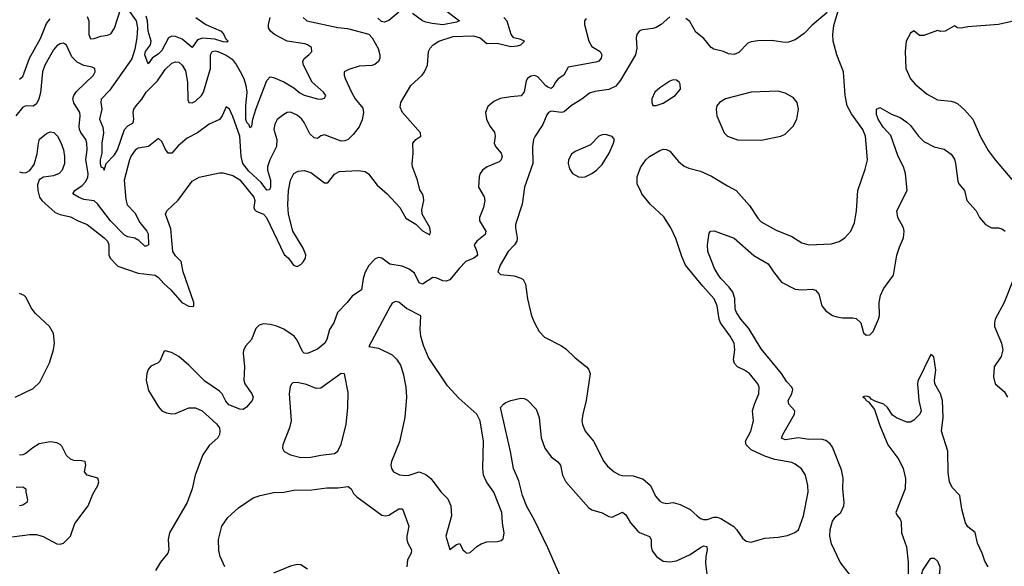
# Model space of a CAD drawing. Header units: inches. Extents: x 2001573 to 2220545, y 644482 to 846830.
# Tile 46 of 256: x 2036331 to 2042145, y 676073 to 679298. Entities that reach past the tile are written whole.
import ezdxf

# ---------------------------------------------------------------- set-up
doc = ezdxf.new("R2010")
doc.units = ezdxf.units.IN
doc.header["$MEASUREMENT"] = 0
doc.layers.add('C0637', color=7, linetype='Continuous')
doc.layers.add('C0647', color=7, linetype='Continuous')

msp = doc.modelspace()

# ---------------------------------------------------------------- linework, layer by layer
at = {"layer": 'C0637', "color": 5}
for points, elevation in [([(2038750, 679425.8), (2038928, 679290), (2038910, 679282.4), (2038830, 679267.8), (2038765.5, 679274.5), (2038730, 679282.1), (2038710, 679291.6), (2038650, 679333.3)], 360), ([(2036730, 679316.4), (2036738.8, 679290), (2036739.5, 679210), (2036750, 679185.3), (2036770, 679186.9), (2036810, 679201.4), (2036850, 679207.1), (2036870, 679214.8), (2036891.6, 679248.4), (2036930, 679369.5)], 340), ([(2036970, 679359.1), (2037018.6, 679290), (2037027, 679250), (2037021.7, 679190), (2037010, 679123.7), (2036992.7, 679067.3), (2036861, 678879), (2036812.1, 678827.9), (2036809.8, 678810), (2036816.4, 678770), (2036802.4, 678710), (2036822.7, 678662.7), (2036825.7, 678630), (2036816.7, 678570), (2036816.5, 678510), (2036805.9, 678470), (2036805.2, 678450), (2036810, 678429.7), (2036823.1, 678423.1), (2036830, 678409.6), (2036842.4, 678450), (2036890, 678499.8), (2036907.9, 678530), (2036950.5, 678649.6), (2036970, 678672), (2037000.8, 678690), (2037005.3, 678710), (2037000.7, 678750), (2037005.2, 678770), (2037017.8, 678790), (2037051.2, 678828.8), (2037078.7, 678870), (2037143.7, 678936.3), (2037190, 679003.5), (2037230, 679041.8), (2037250, 679049.8), (2037270, 679046.2), (2037289.7, 679030), (2037310, 678995.6), (2037321, 678930), (2037324.5, 678824.5), (2037330, 678808.4), (2037350, 678806.2), (2037370, 678816.4), (2037404.2, 678850), (2037416.6, 678870), (2037457.2, 679010), (2037457.8, 679090), (2037467.1, 679110), (2037486, 679113.9), (2037501.1, 679110), (2037550, 679088.9), (2037585.5, 679065.4), (2037610, 679034), (2037632.9, 678992.9), (2037653.6, 678950), (2037666.5, 678910), (2037671.2, 678870), (2037664.2, 678790), (2037664.8, 678710), (2037670, 678692.4), (2037681, 678681), (2037690, 678661.2), (2037702.4, 678670), (2037707.1, 678710), (2037727.2, 678772.8), (2037790, 678939.6), (2037810, 678959.7), (2037830, 678957.1), (2037890, 678931.4), (2037950, 678895.3), (2037985.6, 678865.6), (2038010, 678851.7), (2038089.2, 678830), (2038110, 678829), (2038130, 678834.5), (2038138.3, 678850), (2038124.4, 678870), (2038058.4, 678930), (2038005.8, 679030), (2038002.7, 679050), (2038010, 679069.3), (2038038.4, 679090), (2038056, 679110), (2038053.8, 679133.8), (2038030.4, 679150), (2038014.5, 679154.5), (2037910, 679171.6), (2037836.3, 679210), (2037811.6, 679230), (2037799.8, 679250), (2037799.2, 679270), (2037809.3, 679310)], 340), ([(2038570, 679341.4), (2038510, 679292.4), (2038483.3, 679283.3), (2038466.7, 679286.7), (2038446.2, 679306.2)], 360), ([(2038005.7, 679310), (2038027.3, 679290), (2038210, 679252.1), (2038265.6, 679245.6), (2038391.5, 679211.5), (2038411.5, 679191.5), (2038447.2, 679127.2), (2038458.3, 679090), (2038457.4, 679070), (2038450.3, 679050), (2038427.1, 679032.9), (2038410, 679027.6), (2038335.9, 679024.1), (2038275.3, 679004.7), (2038247.7, 678990), (2038246.4, 678970), (2038252.2, 678950), (2038289.3, 678870), (2038311.2, 678830), (2038356.2, 678776.2), (2038361.6, 678750), (2038353.3, 678706.7), (2038335.1, 678664.9), (2038300.3, 678619.7), (2038270, 678591.5), (2038250, 678582.2), (2038230, 678581.8), (2038130, 678618.7), (2038110, 678612), (2038090, 678596.2), (2038070, 678600.4), (2038045, 678625), (2038011.6, 678691.6), (2037997.3, 678710), (2037970, 678734.8), (2037930, 678752.7), (2037910, 678749.7), (2037890, 678739.1), (2037852, 678708), (2037838.3, 678681.7), (2037832.2, 678650), (2037849.3, 678590), (2037847.8, 678550), (2037807.2, 678470), (2037794.6, 678430), (2037794.7, 678410), (2037811.8, 678350), (2037811.4, 678308.6), (2037805.9, 678294.1), (2037790, 678290.9), (2037756.3, 678336.3), (2037683.8, 678403.8), (2037648.5, 678450), (2037638.9, 678490), (2037630, 678611.3), (2037590, 678726.6), (2037570, 678769.3), (2037550, 678784), (2037527.2, 678730), (2037511.1, 678708.9), (2037450, 678681.5), (2037380.3, 678630), (2037320.6, 678599.4), (2037266.5, 678553.5), (2037230, 678509.6), (2037207.3, 678510), (2037190, 678535.1), (2037170, 678579.3), (2037150, 678597), (2037090.9, 678549.1), (2037030, 678538.7), (2037013.1, 678526.9), (2036990, 678495.1), (2036979, 678470), (2036948.3, 678351.7), (2036956.7, 678236.7), (2036965.4, 678205.4), (2037010, 678157.7), (2037040.2, 678100.2), (2037082.2, 678050), (2037090, 678033.7), (2037091.1, 677968.9), (2037078.3, 677961.7), (2037070, 677961.2), (2037033.9, 677993.9), (2037010, 678008.7), (2036970, 678016.1), (2036950, 678027), (2036866.4, 678110), (2036790, 678211.6), (2036770, 678228.2), (2036710, 678237), (2036677.6, 678250), (2036644.7, 678270), (2036656.9, 678290), (2036700.1, 678319.9), (2036719.5, 678340.5), (2036732.9, 678367.1), (2036735.3, 678390), (2036721.8, 678470), (2036729.9, 678529.9), (2036726.5, 678570), (2036720.5, 678590), (2036691.2, 678631.2), (2036684, 678650), (2036681.3, 678670), (2036687.9, 678730), (2036686, 678750), (2036650, 678806.9), (2036645.5, 678830), (2036650.5, 678850), (2036665.8, 678874.2), (2036766, 678970), (2036776.9, 678990), (2036774.5, 679010), (2036758.5, 679018.5), (2036710, 679027.1), (2036670, 679046.8), (2036638.9, 679078.9), (2036606.9, 679146.9), (2036590, 679158.5), (2036570, 679156.1), (2036550, 679143.1), (2036530, 679119.8), (2036479.3, 679030), (2036466.5, 678990), (2036453.9, 678866.1), (2036444.1, 678830), (2036430, 678801.5), (2036410, 678788.2), (2036370, 678789), (2036350, 678780.7), (2036307.8, 678730)], 360), ([(2036330, 678400.5), (2036350, 678394), (2036370, 678395.8), (2036391.5, 678408.5), (2036417, 678443), (2036433.9, 678506.1), (2036441.5, 678570), (2036448.2, 678591.8), (2036490, 678626), (2036510, 678635.1), (2036532.3, 678632.3), (2036554.3, 678610), (2036573.8, 678573.8), (2036589.8, 678530), (2036595.8, 678490), (2036595.1, 678450), (2036581.1, 678410), (2036564.2, 678390), (2036530, 678375.8), (2036470.7, 678369.3), (2036446.7, 678353.3), (2036436.8, 678323.2), (2036437.4, 678290), (2036448.5, 678250), (2036462.4, 678230), (2036540.9, 678160.9), (2036570, 678147.9), (2036630, 678134.6), (2036676.4, 678110), (2036730, 678089.1), (2036830.3, 678010.3), (2036848.5, 677990), (2036856.4, 677970), (2036857.4, 677910), (2036866, 677890), (2036910, 677842.9), (2037030, 677802.4), (2037130.3, 677790.3), (2037150, 677776.8), (2037181.2, 677741.2), (2037224.2, 677704.2), (2037288.8, 677630), (2037330, 677607.3), (2037354.4, 677605.6), (2037359.5, 677610), (2037359.8, 677630), (2037295.9, 677810), (2037284.3, 677870), (2037250, 677903.8), (2037235.3, 677930), (2037223.2, 678063.2), (2037192.4, 678150), (2037199.3, 678170), (2037266.7, 678233.3), (2037350, 678345.6), (2037390, 678368), (2037510, 678393.7), (2037530, 678393.7), (2037590, 678377.5), (2037630, 678351.9), (2037712.5, 678250), (2037719, 678230), (2037712.8, 678190), (2037716.8, 678176.8), (2037727.2, 678167.2), (2037770, 678150.9), (2037788.6, 678130), (2037892.9, 677912.9), (2037917.7, 677890), (2037948.6, 677848.6), (2037963.6, 677843.6), (2037970, 677842.4), (2037990, 677854.2), (2038005.8, 677870), (2038018, 677890), (2038021.4, 677910), (2038004.8, 677950), (2037944.6, 678050), (2037917.5, 678150), (2037914.3, 678205.7), (2037919, 678290), (2037929.4, 678350.6), (2037950, 678389.6), (2037976, 678404), (2038010, 678406.9), (2038050, 678396), (2038130, 678334.5), (2038150, 678334.7), (2038190, 678385.8), (2038217.9, 678402.1), (2038330, 678407.9), (2038370, 678401.9), (2038390, 678388.6), (2038441.6, 678321.6), (2038500.2, 678270), (2038575.6, 678190), (2038610, 678126.9), (2038670.4, 678090.4), (2038710, 678052.5), (2038752, 678028), (2038756.1, 678043.9), (2038752.2, 678072.2), (2038707.8, 678150), (2038705.1, 678174.9), (2038716.9, 678230), (2038714.7, 678250), (2038709.1, 678270), (2038694, 678294), (2038680.6, 678350), (2038650.1, 678430), (2038647.8, 678447.8), (2038653.5, 678510), (2038652.9, 678570), (2038670, 678589.8), (2038700.3, 678610), (2038698, 678630), (2038590.3, 678750), (2038577.5, 678782.5), (2038581.3, 678810), (2038641.1, 678910), (2038707.2, 678970), (2038720.9, 678990), (2038738, 679030), (2038744.9, 679110), (2038754, 679130), (2038772.4, 679150), (2038806, 679170), (2038890, 679198.7), (2039010, 679202), (2039050, 679189.9), (2039090, 679156.5), (2039150, 679158.4), (2039230, 679139.4), (2039270, 679142.5), (2039289.1, 679150), (2039311.3, 679170), (2039290, 679181.2), (2039248, 679190), (2039232.4, 679210), (2039208.5, 679288.5), (2039189.6, 679309.6)], 380), ([(2036330, 678947.3), (2036350, 678962.9), (2036388.8, 679070), (2036454.2, 679185.8), (2036490, 679275.5), (2036510, 679301.8)], 340), ([(2037370.3, 679310.3), (2037430.8, 679270), (2037520.9, 679230), (2037536.9, 679210), (2037546, 679186), (2037562.8, 679170), (2037554.4, 679165.6), (2037532.6, 679167.4), (2037483.3, 679183.3), (2037410, 679189.5), (2037380.7, 679179.3), (2037350, 679134.3), (2037290, 679183.7), (2037250, 679199.4), (2037230, 679201.2), (2037208.8, 679191.2), (2037170, 679115.6), (2037150, 679095.3), (2037113, 679070), (2037090, 679038), (2037069.5, 679090), (2037073.9, 679110), (2037103.4, 679150), (2037107.2, 679170), (2037090.3, 679230), (2037084.8, 679290), (2037077.7, 679317.7)], 320), ([(2039675.3, 679304.7), (2039666.4, 679290), (2039666.7, 679270), (2039691.9, 679170), (2039710, 679139.7), (2039757.7, 679110), (2039767.5, 679090), (2039765.2, 679070), (2039750, 679052.7), (2039733.2, 679046.8), (2039570, 679017.3), (2039543.9, 678970), (2039510, 678948.5), (2039494.6, 678930), (2039479.7, 678900.3), (2039470, 678892.1), (2039450, 678899.4), (2039436.5, 678910), (2039390, 678961), (2039370, 678967.9), (2039350, 678963.5), (2039330, 678951.1), (2039322.3, 678937.7), (2039308.9, 678871.2), (2039291.3, 678848.8), (2039230, 678843.4), (2039168.2, 678831.8), (2039130, 678815.8), (2039095.4, 678784.6), (2039081.3, 678750), (2039086.7, 678710), (2039107, 678670), (2039134.4, 678634.4), (2039138.6, 678610), (2039133.4, 678570), (2039141.2, 678550), (2039174.2, 678510), (2039180.7, 678490), (2039174.7, 678470), (2039161.5, 678458.5), (2039090.3, 678430), (2039062.7, 678410), (2039049.1, 678390), (2039043.2, 678370), (2039040.2, 678310), (2039072.6, 678252.6), (2039077.1, 678230), (2039069.4, 678190), (2039045.5, 678130), (2039046.7, 678110), (2039083.8, 678050), (2039079.7, 678030), (2039029.2, 677990), (2039015, 677970), (2039030.1, 677930), (2039033.9, 677910), (2039030, 677903.9), (2039011.8, 677890), (2038966, 677870), (2038925.6, 677830), (2038870, 677763.7), (2038850, 677754.5), (2038830, 677756.5), (2038790, 677774.5), (2038770, 677775.8), (2038710, 677736.5), (2038690, 677744.7), (2038662.6, 677802.6), (2038630, 677826.5), (2038590, 677843), (2038515.8, 677855.8), (2038470, 677889.8), (2038450, 677894.7), (2038430, 677885.7), (2038393.4, 677846.6), (2038370, 677807.8), (2038359, 677770), (2038350, 677703), (2038293.4, 677666.6), (2038265.2, 677630), (2038206.9, 677570), (2038186.2, 677510), (2038161, 677470), (2038143.7, 677410), (2038131.7, 677390), (2038090, 677353.3), (2038030, 677327.2), (2038010, 677329.8), (2038000.5, 677340.5), (2037970, 677406.6), (2037950.9, 677430), (2037890, 677472.2), (2037850, 677489.7), (2037810, 677498.9), (2037770, 677503), (2037744.2, 677495.8), (2037724.5, 677475.5), (2037699.7, 677410), (2037666.1, 677373.9), (2037652.6, 677347.4), (2037649.6, 677330), (2037659, 677250), (2037655.2, 677170), (2037659.7, 677150), (2037700.7, 677090), (2037708.8, 677070), (2037703.1, 677050), (2037670, 677011.6), (2037650, 676998), (2037630, 676998.9), (2037565.5, 677025.5), (2037547.4, 677047.4), (2037525.8, 677090), (2037510, 677106.6), (2037424.5, 677164.5), (2037330, 677259.6), (2037270, 677309.5), (2037226.8, 677333.2), (2037190, 677344), (2037182, 677338), (2037157.5, 677282.5), (2037147.7, 677272.3), (2037105.7, 677254.3), (2037090, 677233.2), (2037082.6, 677210), (2037078, 677170), (2037091.8, 677110), (2037150, 677013), (2037170.3, 676990.3), (2037197.2, 676977.2), (2037230, 676971.9), (2037250, 676974.9), (2037330, 677007.8), (2037370, 677007.9), (2037409.3, 676989.4), (2037493.8, 676913.8), (2037510.3, 676890), (2037513.4, 676870), (2037510.3, 676850), (2037500.3, 676830), (2037450, 676785.1), (2037411.5, 676730), (2037366.7, 676610), (2037350.3, 676530), (2037318.9, 676450), (2037214.6, 676270), (2037207.4, 676230), (2037211.8, 676170), (2037205.3, 676150), (2037162.7, 676097.3), (2037132.8, 676047.1)], 420), ([(2040000, 679235), (2039989.1, 679230.9), (2039974.4, 679210), (2039970.3, 679190), (2039975.8, 679130), (2039966.3, 679090), (2039879.3, 678940.7), (2039850, 678905.7), (2039810, 678885.3), (2039726, 678874), (2039696, 678863.9), (2039650, 678828.4), (2039589.4, 678790.6), (2039545.4, 678754.6), (2039529.3, 678750.7), (2039470, 678757.6), (2039453, 678750), (2039442.9, 678737.1), (2039420, 678680), (2039373.7, 678610), (2039365.7, 678590), (2039359, 678550), (2039360.7, 678450), (2039311.4, 678310), (2039297.3, 678210), (2039259.1, 678090), (2039257.6, 678070), (2039269.2, 678010), (2039265.8, 677990), (2039251.7, 677968.3), (2039215.3, 677930), (2039168.4, 677850), (2039154.8, 677810), (2039170, 677794.8), (2039250, 677786), (2039290, 677773.4), (2039304, 677764), (2039317, 677737), (2039330.2, 677650), (2039353.9, 677550), (2039370.1, 677510), (2039398.9, 677458.9), (2039430, 677424.4), (2039530, 677373.4), (2039555.5, 677355.5), (2039610, 677301.6), (2039677.3, 677250), (2039690, 677234.8), (2039698.4, 677210), (2039675.8, 677050), (2039656.3, 676970), (2039650.7, 676930), (2039653.4, 676910), (2039670.5, 676870), (2039719.3, 676810), (2039780.4, 676690), (2039802.5, 676662.5), (2039842, 676630), (2039872.7, 676612.7), (2039890, 676607.6), (2039953.3, 676606.7), (2040000, 676591.6)], 440), ([(2040000, 678280.3), (2039977.8, 678330), (2039977.4, 678370), (2039999.3, 678430), (2040000, 678430.9)], 440), ([(2036304, 677070), (2036410, 677122), (2036450, 677159.7), (2036507.8, 677272.1), (2036530.2, 677350), (2036536.2, 677390), (2036530, 677446), (2036506.9, 677486.9), (2036423.5, 677563.5), (2036398.2, 677598.2), (2036370, 677658), (2036358, 677670), (2036330, 677681.3)], 380), ([(2039562.6, 675922.6), (2039450, 676181), (2039369.4, 676349.4), (2039325.3, 676425.3), (2039299.9, 676490), (2039277.8, 676577.8), (2039247.6, 676650), (2039229.9, 676749.9), (2039169.8, 677010), (2039187.1, 677030), (2039201.8, 677038.2), (2039230, 677050.1), (2039290, 677064.5), (2039310, 677063.6), (2039330, 677052.4), (2039379.6, 676999.6), (2039397.3, 676950), (2039410.2, 676830), (2039432.4, 676770), (2039470, 676718.7), (2039509.1, 676689.1), (2039524.9, 676670), (2039535.8, 676610), (2039555.2, 676570), (2039690, 676419.2), (2039710, 676405.2), (2039770, 676387.2), (2039810, 676366.3), (2039830, 676361.7), (2039890, 676391.7), (2039893, 676390), (2039910, 676376.4), (2039938, 676330), (2039980.4, 676280.4), (2039991.5, 676271.5), (2040000, 676268.2)], 420), ([(2036239.1, 676240.9), (2036390, 676260.2), (2036430, 676261), (2036470, 676249), (2036550, 676205.7), (2036570, 676203.4), (2036590, 676209.5), (2036630.6, 676250), (2036655.7, 676324.3), (2036734.5, 676430), (2036762.1, 676497.9), (2036792.9, 676550), (2036798.4, 676570), (2036791.8, 676591.9), (2036730.2, 676610.2), (2036713.4, 676630), (2036720.9, 676670), (2036718, 676690), (2036695.8, 676695.8), (2036650, 676696.8), (2036630, 676704.6), (2036607, 676727), (2036580.5, 676780.5), (2036570, 676791.7), (2036550, 676800.9), (2036510, 676806.7), (2036445.6, 676794.4), (2036407.6, 676772.4), (2036370, 676739.5), (2036350, 676730.5), (2036330, 676728.6)], 380), ([(2036310, 676539.7), (2036350, 676541.3), (2036367.7, 676530), (2036366.7, 676510), (2036376.1, 676463.9), (2036373.4, 676450), (2036350, 676434), (2036330, 676429.7)], 360), ([(2037542.4, 676070), (2037515.3, 676130), (2037506.3, 676166.3), (2037505.5, 676230), (2037525, 676310), (2037560.1, 676359.9), (2037622.1, 676417.9), (2037710, 676475.6), (2037749.9, 676490.1), (2037830, 676508.1), (2037890, 676509.2), (2037950, 676521.6), (2038056.5, 676523.5), (2038144.8, 676535.2), (2038210, 676535.4), (2038270, 676544.4), (2038288.8, 676530), (2038302.6, 676502.6), (2038322, 676482), (2038470, 676373.6), (2038490, 676370.2), (2038510, 676374.7), (2038570, 676412.4), (2038591.2, 676411.2), (2038628.9, 676310), (2038615.9, 676250), (2038615.9, 676230), (2038621.8, 676210), (2038644.9, 676170), (2038642.3, 676150), (2038620.2, 676110), (2038617.8, 676070)], 420), ([(2038030, 676056.4), (2037990, 676082), (2037970, 676083.5), (2037930, 676073.3), (2037830, 676031.6)], 420)]:
    msp.add_lwpolyline(points, dxfattribs=dict(at, elevation=elevation))
for points, elevation in [([(2039790, 678619.5), (2039770, 678618), (2039751.3, 678610), (2039700.5, 678559.5), (2039610, 678519.7), (2039590, 678503.7), (2039572.4, 678470), (2039570.4, 678450), (2039577.1, 678417.1), (2039596, 678390), (2039630, 678370.6), (2039650, 678368), (2039670, 678370.5), (2039710, 678390.4), (2039737, 678410), (2039770, 678443.8), (2039811.5, 678510), (2039838, 678570), (2039844, 678590), (2039829.3, 678609.3)], 460), ([(2038550, 677634.5), (2038530, 677625.2), (2038520.5, 677610), (2038392, 677370), (2038450, 677359.5), (2038530, 677320.9), (2038555.3, 677295.3), (2038579.2, 677259.2), (2038595.8, 677210), (2038610.2, 677130), (2038615, 677070), (2038605, 676950), (2038573.8, 676806.2), (2038527.2, 676690), (2038523.1, 676670), (2038526, 676650), (2038539.1, 676630), (2038572.7, 676612.7), (2038610, 676608), (2038629.8, 676610.2), (2038690, 676630.2), (2038730, 676614), (2038759.5, 676590), (2038820.3, 676510), (2038859.5, 676470), (2038877, 676430), (2038880.3, 676370), (2038847.7, 676250), (2038870, 676171), (2038910, 676200.7), (2038930, 676206.8), (2038948.4, 676170), (2038959.2, 676159.2), (2038970, 676150.5), (2038990, 676154.9), (2039029.7, 676190.3), (2039054.8, 676205.3), (2039090, 676216.5), (2039150, 676219.3), (2039174.5, 676225.5), (2039184.7, 676235.3), (2039192.1, 676267.9), (2039181.3, 676330), (2039178, 676390), (2039129.7, 676510), (2039088.2, 676570), (2039069.7, 676610), (2039064.8, 676650), (2039069.7, 676810), (2039050.8, 676930), (2039029.7, 676970), (2038923.7, 677063.7), (2038857.4, 677137.4), (2038745.5, 677305.5), (2038714.8, 677374.8), (2038698.9, 677430), (2038694.7, 677470), (2038699, 677550), (2038614.5, 677594.6), (2038570, 677631.6)], 440), ([(2038230, 677209.4), (2038110, 677123.1), (2038081.1, 677121.1), (2038025.2, 677145.2), (2037970, 677157.7), (2037944.6, 677155.4), (2037934, 677146), (2037928.5, 677131.4), (2037922, 677090), (2037934, 676930), (2037924.9, 676890), (2037884.2, 676790), (2037882, 676770), (2037892.7, 676750), (2037929.5, 676730.5), (2037990, 676714.4), (2038050, 676716.5), (2038110, 676728.2), (2038190, 676739), (2038210, 676752.2), (2038230, 676793), (2038259.6, 676910), (2038269, 677010), (2038270, 677098), (2038249.1, 677209.1)], 440)]:
    msp.add_lwpolyline(points, close=True, dxfattribs=dict(at, elevation=elevation))
at = {"layer": 'C0647', "color": 5}
for points, elevation in [([(2040000, 678430.9), (2040028.7, 678470), (2040049.8, 678490), (2040110, 678526), (2040130, 678532.9), (2040150, 678531.9), (2040170, 678521.6), (2040220.9, 678460.9), (2040254.4, 678434.4), (2040282.3, 678422.3), (2040350, 678404.6), (2040415.3, 678375.3), (2040510, 678316.5), (2040561.6, 678290), (2040641, 678201), (2040690, 678127.3), (2040710, 678104.9), (2040796.7, 678056.7), (2040890, 678017.6), (2040950, 677980.3), (2040990, 677968.8), (2041124.4, 677975.6), (2041170, 677988.2), (2041203.7, 678010), (2041237.6, 678050), (2041260.7, 678099.3), (2041272.8, 678170), (2041279.7, 678290), (2041323.5, 678416.5), (2041336.8, 678470), (2041324.6, 678610), (2041308.9, 678650), (2041242.6, 678742.7), (2041217.5, 678790), (2041204.3, 678850), (2041194.8, 678990), (2041156.8, 679090), (2041134.8, 679170), (2041132.4, 679210), (2041137.5, 679262.5), (2041168.7, 679368.7)], 440), ([(2041099.6, 679340.4), (2041010, 679265.4), (2040963, 679217), (2040910, 679178.8), (2040870, 679165), (2040850, 679163.7), (2040770, 679175.3), (2040690, 679173.1), (2040650, 679167.2), (2040630, 679158.3), (2040576.3, 679103.7), (2040550, 679093.2), (2040516.3, 679096.3), (2040486, 679110), (2040430, 679124.7), (2040414.2, 679134.2), (2040370, 679187.3), (2040323.5, 679223.5), (2040287.1, 679287.1), (2040263.7, 679303.7)], 440), ([(2040170, 679313.6), (2040119.1, 679270), (2040090, 679251.4), (2040070, 679244.7), (2040010, 679238.7), (2040000, 679235)], 440), ([(2042206, 679290), (2042110, 679269.7), (2041930, 679256), (2041890, 679247.8), (2041868, 679250), (2041850, 679262), (2041796, 679230), (2041770, 679227.1), (2041750, 679233.2), (2041670, 679204.5), (2041644.7, 679204.7), (2041610, 679232.7), (2041590, 679218), (2041565.3, 679170), (2041559.3, 679110), (2041563.7, 679010), (2041590, 678948), (2041618.2, 678918.2), (2041690, 678857.6), (2041750, 678824.2), (2041830, 678817.4), (2041850, 678811.9), (2041870, 678801.3), (2041910, 678766.7), (2041958.9, 678710), (2042002.7, 678610), (2042050, 678526), (2042090.4, 678470), (2042190, 678354.9)], 440), ([(2041242, 676010), (2041176.2, 676096.2), (2041124.8, 676204.8), (2041114.2, 676250), (2041116.6, 676290), (2041130, 676339.5), (2041150, 676365.5), (2041178.9, 676390), (2041197.6, 676430), (2041199.8, 676450), (2041191.9, 676530), (2041193.4, 676593.4), (2041182.5, 676642.5), (2041130, 676776.2), (2041115.6, 676795.6), (2041090, 676814.5), (2041062.7, 676822.7), (2040990, 676820.1), (2040930, 676831.3), (2040850, 676818.4), (2040829, 676829), (2040836.8, 676850), (2040905.8, 676970), (2040907.4, 676990), (2040872.5, 677030), (2040868.2, 677050), (2040890.6, 677090), (2040895.1, 677115.1), (2040889.8, 677130), (2040860.9, 677160.9), (2040829.2, 677210), (2040710, 677354.8), (2040636.3, 677476.2), (2040589.9, 677530), (2040563.4, 677570), (2040554.7, 677590), (2040552.6, 677652.6), (2040542.7, 677690), (2040519.8, 677719.8), (2040470, 677769.8), (2040456.8, 677790), (2040434.2, 677830), (2040401.1, 677910), (2040394.3, 677930), (2040392.8, 677970), (2040402.6, 678037.4), (2040410, 678050.3), (2040432, 678052), (2040550, 678008.2), (2040666.2, 677906.2), (2040750, 677856.9), (2040781, 677810), (2040830, 677749.4), (2040910, 677708.4), (2040950, 677703), (2041010, 677707.3), (2041030, 677701.3), (2041050, 677677.6), (2041066.9, 677610), (2041090, 677579.6), (2041130, 677552.8), (2041156.3, 677543.7), (2041190, 677538), (2041250, 677539.5), (2041270, 677534.9), (2041298, 677510), (2041314, 677450), (2041330, 677436.3), (2041350, 677439.1), (2041370, 677458), (2041402.7, 677530), (2041407, 677553), (2041406.3, 677630), (2041414, 677670), (2041431.2, 677710), (2041489.7, 677790), (2041510.9, 677909.1), (2041525.2, 677954.8), (2041549.7, 678010.3), (2041553.7, 678050), (2041549.7, 678070), (2041515.4, 678130), (2041509.7, 678170), (2041571.1, 678290), (2041560.8, 678390), (2041549.8, 678430), (2041518.4, 678490), (2041474.9, 678614.9), (2041430, 678664), (2041400.4, 678710), (2041390, 678738), (2041389.7, 678770.3), (2041410, 678778.8), (2041479.6, 678739.6), (2041530, 678720.3), (2041570, 678693.4), (2041590, 678673.4), (2041637.3, 678610), (2041670, 678578.5), (2041730, 678547.9), (2041790, 678533.1), (2041830, 678504.6), (2041850, 678474.4), (2041857.4, 678450), (2041870, 678344.9), (2041876.1, 678330), (2041910.2, 678290), (2041923.6, 678230), (2041979.5, 678170), (2041998.7, 678130), (2042033.7, 678090), (2042070, 678069.2), (2042110, 678069), (2042130, 678063.6), (2042150.3, 678050)], 420), ([(2040000, 676591.6), (2040010, 676588.4), (2040054.9, 676550), (2040086, 676486), (2040110, 676457.6), (2040124, 676450), (2040150, 676443.1), (2040190, 676449), (2040230, 676438), (2040290, 676408), (2040330.3, 676370), (2040350, 676355.3), (2040368.7, 676348.7), (2040390, 676349.2), (2040430, 676362.2), (2040450, 676362), (2040470, 676355.4), (2040547, 676307), (2040563.7, 676290), (2040598.3, 676238.3), (2040620.7, 676220.7), (2040650, 676215.3), (2040690, 676226.3), (2040730, 676237.8), (2040810, 676244.9), (2040864.9, 676255.1), (2040908.4, 676271.6), (2040930, 676288), (2040959.8, 676370), (2040986.9, 676510), (2040985.4, 676550), (2040971.2, 676610), (2040946.7, 676646.7), (2040910, 676674.7), (2040890, 676684.7), (2040790, 676701.8), (2040730, 676721.5), (2040650, 676760.7), (2040620.9, 676790), (2040615.6, 676810), (2040647.1, 676870), (2040664.5, 676930), (2040657.7, 676990), (2040668.9, 677030), (2040694.4, 677090), (2040696.8, 677130), (2040689.9, 677149.9), (2040639.8, 677210), (2040611.3, 677230), (2040570, 677249.8), (2040550.9, 677270), (2040545.3, 677290), (2040553.8, 677350), (2040548.7, 677390), (2040526.4, 677430), (2040468.2, 677510), (2040461.3, 677530), (2040449, 677610), (2040432.3, 677650), (2040364.6, 677724.6), (2040261.5, 677850), (2040240.3, 677900.3), (2040206, 678006), (2040175.9, 678070), (2040134, 678134), (2040054.6, 678210), (2040004.6, 678270), (2040000, 678280.3)], 440), ([(2042197.4, 677762.6), (2042144.5, 677630), (2042091.4, 677530), (2042086.3, 677510), (2042086.6, 677486.6), (2042128.8, 677390), (2042136, 677350), (2042125.3, 677310), (2042085.2, 677250), (2042080.7, 677190), (2042090.3, 677150), (2042144.4, 677104.4), (2042163, 677070)], 420), ([(2042048.7, 676068.7), (2042030, 676102.4), (2042014.2, 676150), (2041985.5, 676210), (2041972.5, 676272.5), (2041930, 676306.3), (2041915, 676330), (2041893.5, 676410), (2041883, 676490), (2041837.5, 676537.5), (2041820.3, 676570), (2041813.1, 676626.9), (2041811.2, 676751.2), (2041773.2, 676870), (2041782.8, 676950), (2041779.3, 677050), (2041768, 677090), (2041734.4, 677150), (2041732.1, 677170), (2041739.7, 677230), (2041728, 677308), (2041710, 677322.8), (2041634.5, 677165.5), (2041631.3, 677148.7), (2041639.3, 677050), (2041653, 676990), (2041646.3, 676970), (2041610, 676934), (2041590, 676923.1), (2041570, 676922.4), (2041507.6, 676947.6), (2041484.1, 676964), (2041455.6, 677010), (2041432.7, 677030), (2041385.8, 677045.8), (2041359.1, 677059.1), (2041350, 677070.4), (2041330, 677077.3), (2041310, 677072), (2041323.2, 677063.2), (2041329.4, 677050), (2041342.5, 677042.5), (2041377.7, 676997.7), (2041410, 676904), (2041457.7, 676790), (2041522.8, 676702.8), (2041547.5, 676650), (2041560.7, 676590), (2041559.8, 676530), (2041505, 676390), (2041511.5, 676371.5), (2041529.8, 676350), (2041535.2, 676335.2), (2041537.4, 676270), (2041567.1, 676187.1), (2041576.7, 676096.7), (2041576.2, 675996.2)], 380), ([(2040000, 676268.2), (2040049.1, 676249.1), (2040060.3, 676230), (2040059.5, 676190), (2040064.8, 676164.8), (2040091.2, 676131.2), (2040130, 676102), (2040170, 676099), (2040210, 676104.7), (2040290, 676143), (2040350, 676184.1), (2040370, 676192.7), (2040388.5, 676188.5), (2040390.2, 676170.2), (2040381.4, 676130), (2040379.7, 676090), (2040401.6, 675921.6)], 420)]:
    msp.add_lwpolyline(points, dxfattribs=dict(at, elevation=elevation))
for points, elevation in [([(2040190, 678942.7), (2040170, 678934.5), (2040110, 678896.2), (2040082, 678870), (2040064, 678830), (2040062.8, 678810), (2040070, 678792), (2040090, 678791), (2040130, 678806), (2040201.2, 678850), (2040232.1, 678887.9), (2040230, 678918), (2040224, 678930), (2040210, 678941.2)], 460), ([(2040810, 678875.6), (2040650, 678869.4), (2040498, 678830), (2040464, 678810), (2040447.3, 678790), (2040442.8, 678770), (2040447.3, 678730), (2040491, 678630), (2040510, 678611), (2040570, 678588), (2040710, 678587.3), (2040826, 678610), (2040850, 678622), (2040898, 678670), (2040919, 678710), (2040929, 678770), (2040921.2, 678810), (2040898.4, 678838.4), (2040850, 678864.5)], 460), ([(2041690, 676003.9), (2041670, 676009.9), (2041658, 676030), (2041663.5, 676050), (2041710, 676121), (2041730, 676121), (2041750, 676102), (2041764.4, 676070), (2041763, 676030), (2041745.5, 676010), (2041730, 676004.8)], 360)]:
    msp.add_lwpolyline(points, close=True, dxfattribs=dict(at, elevation=elevation))

doc.saveas('drawing.dxf')
